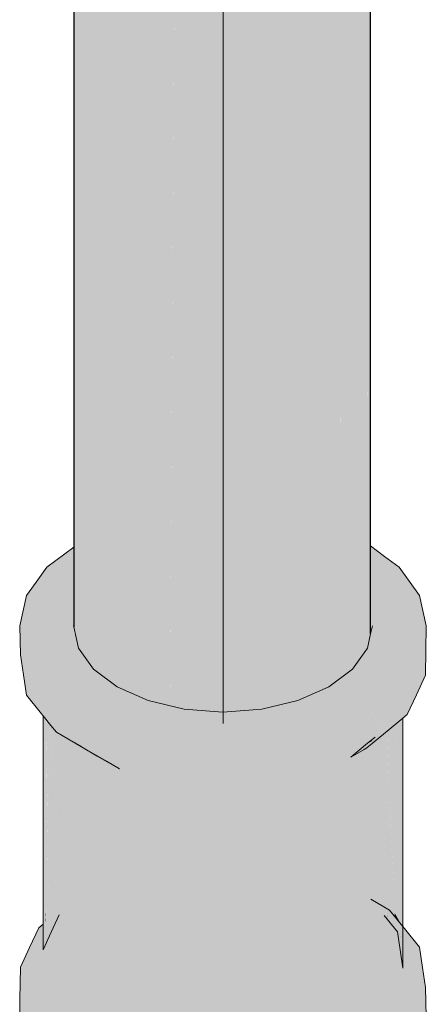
# Model space of a CAD drawing. Header units: millimetres. Extents: x 2 to 902, y -447 to 199.
# Tile 152 of 256: x 52.133 to 52.3, y 67.319 to 67.722. Entities that reach past the tile are written whole.
import ezdxf

# ---------------------------------------------------------------- set-up
doc = ezdxf.new("R2010")
doc.units = ezdxf.units.MM
doc.header["$MEASUREMENT"] = 0
for name, color, linetype, lineweight in [('AF-Colunas', 4, 'Continuous', 13), ('AF-Condutos', 4, 'Continuous', 25), ('AF-Indicação coluna', 5, 'Continuous', 13)]:
    doc.layers.add(name, color=color, linetype=linetype, lineweight=lineweight)

msp = doc.modelspace()

# ---------------------------------------------------------------- hatches: boundary and pattern name
at = {"layer": 'AF-Colunas', "linetype": 'Continuous'}
for points in [[(52.28291, 67.50208), (52.27718, 67.5064), (52.27718, 67.50121), (52.27718, 67.49803), (52.27718, 67.4951), (52.27718, 67.49376), (52.27718, 67.48985), (52.28231, 67.49547), (52.28252, 67.49785), (52.28231, 67.49547), (52.27718, 67.48985), (52.27718, 67.48417), (52.27718, 67.48296), (52.28172, 67.48898), (52.27718, 67.48296), (52.27718, 67.48224), (52.28122, 67.48358), (52.27718, 67.48224), (52.27718, 67.47687), (52.27718, 67.48224), (52.27584, 67.48275), (52.27584, 67.46445), (52.27718, 67.47093), (52.27763, 67.46694), (52.27792, 67.4736), (52.28097, 67.4808), (52.27792, 67.4736), (52.28032, 67.4736), (52.29998, 67.4736), (52.29714, 67.48604), (52.28881, 67.49764)], [(52.14457, 67.49764), (52.14019, 67.49154), (52.13625, 67.48604), (52.1334, 67.4736), (52.1451, 67.4736), (52.15545, 67.47359), (52.15555, 67.47309), (52.15555, 67.474), (52.15555, 67.47309), (52.15698, 67.46523), (52.15754, 67.48275), (52.15555, 67.48128), (52.15555, 67.48199), (52.144, 67.47762), (52.14387, 67.4781), (52.144, 67.47762), (52.15545, 67.48196), (52.15555, 67.48199), (52.15555, 67.48306), (52.15545, 67.48307), (52.14194, 67.48516), (52.15545, 67.48307), (52.15555, 67.48306), (52.15555, 67.48317), (52.15555, 67.48972), (52.15545, 67.4897), (52.14143, 67.48703), (52.15555, 67.48972), (52.15555, 67.49398), (52.15555, 67.49801), (52.15555, 67.50589)], [(52.13439, 67.30991), (52.13624, 67.30115), (52.14457, 67.28956), (52.14847, 67.30203), (52.14235, 67.30959), (52.14847, 67.30203), (52.14713, 67.29775), (52.14457, 67.28956), (52.14713, 67.28763), (52.1578, 67.2796), (52.17505, 67.27196), (52.19513, 67.26715), (52.21669, 67.26551), (52.23824, 67.26715), (52.25833, 67.27196), (52.27559, 67.2796), (52.28627, 67.28764), (52.28881, 67.28956), (52.28627, 67.29621), (52.28388, 67.30244), (52.27559, 67.29559), (52.26374, 67.2908), (52.27559, 67.29559), (52.28388, 67.30244), (52.28881, 67.28956), (52.29713, 67.30115), (52.29906, 67.3096), (52.29834, 67.31277), (52.29906, 67.3096), (52.29998, 67.3136), (52.29966, 67.32541), (52.29684, 67.31932), (52.29593, 67.31734), (52.29218, 67.30928), (52.29593, 67.31734), (52.29966, 67.32541), (52.28926, 67.34086), (52.29039, 67.33346), (52.28706, 67.34958), (52.28629, 67.35053), (52.28706, 67.3263), (52.28629, 67.35053), (52.28613, 67.35566), (52.28494, 67.35716), (52.2849, 67.35718), (52.28381, 67.35783), (52.28372, 67.35788), (52.2843, 67.353), (52.28423, 67.35309), (52.28372, 67.35788), (52.28372, 67.35372), (52.28372, 67.35788), (52.28381, 67.35783), (52.2849, 67.35718), (52.28494, 67.35716), (52.28613, 67.35568), (52.28706, 67.35452), (52.28703, 67.35456), (52.2861, 67.35647), (52.28382, 67.35855), (52.28372, 67.35863), (52.2861, 67.35647), (52.28705, 67.35454), (52.28699, 67.35594), (52.28377, 67.43035), (52.28372, 67.4303), (52.28351, 67.43013), (52.27619, 67.36794), (52.27569, 67.3637), (52.27712, 67.36192), (52.27726, 67.36171), (52.2773, 67.36169), (52.28372, 67.31914), (52.27714, 67.36179), (52.28372, 67.31914), (52.27726, 67.36171), (52.27712, 67.36189), (52.27569, 67.3637), (52.27612, 67.36313), (52.27568, 67.36367), (52.27557, 67.36271), (52.26901, 67.30699), (52.2495, 67.40369), (52.24936, 67.40437), (52.24924, 67.40431), (52.24866, 67.40404), (52.24884, 67.40315), (52.24866, 67.40404), (52.24797, 67.40372), (52.24797, 67.40242), (52.24797, 67.2985), (52.25189, 67.28601), (52.24797, 67.2985), (52.24797, 67.40372), (52.24866, 67.40404), (52.24924, 67.40431), (52.24936, 67.40437), (52.24797, 67.40733), (52.24936, 67.40437), (52.24866, 67.40785), (52.24797, 67.4113), (52.2475, 67.40698), (52.2471, 67.40331), (52.24751, 67.40351), (52.2471, 67.40331), (52.23556, 67.29657), (52.23793, 67.28385), (52.22395, 67.2817), (52.20954, 67.28242), (52.22395, 67.2817), (52.23793, 67.28385), (52.23556, 67.29657), (52.24701, 67.40248), (52.2475, 67.40698), (52.24009, 67.40141), (52.2475, 67.40698), (52.24797, 67.4113), (52.24936, 67.40437), (52.25099, 67.39629), (52.26428, 67.41135), (52.25099, 67.39629), (52.26901, 67.30699), (52.26901, 67.41356), (52.26901, 67.41671), (52.26901, 67.41979), (52.27457, 67.42301), (52.27559, 67.4236), (52.27481, 67.42328), (52.26374, 67.41881), (52.25189, 67.41402), (52.23556, 67.40937), (52.23556, 67.40071), (52.23556, 67.39801), (52.23556, 67.40071), (52.23556, 67.40937), (52.23461, 67.40056), (52.23556, 67.40937), (52.25189, 67.41402), (52.23793, 67.41185), (52.22316, 67.40745), (52.23104, 67.40001), (52.23422, 67.39701), (52.22316, 67.29465), (52.23422, 67.39701), (52.23104, 67.40001), (52.22316, 67.39879), (52.22316, 67.38869), (52.22316, 67.39879), (52.23104, 67.40001), (52.22316, 67.40745), (52.22216, 67.39864), (52.22082, 67.38694), (52.21036, 67.2953), (52.22082, 67.38694), (52.22209, 67.39809), (52.22216, 67.39864), (52.2199, 67.39829), (52.21499, 67.39874), (52.21554, 67.39761), (52.21499, 67.39874), (52.21036, 67.39916), (52.21036, 67.39681), (52.21036, 67.37907), (52.21036, 67.39916), (52.21499, 67.39874), (52.2199, 67.39829), (52.22216, 67.39864), (52.22316, 67.40745), (52.21036, 67.4081), (52.20935, 67.39925), (52.21036, 67.4081), (52.22316, 67.40745), (52.23793, 67.41185), (52.22395, 67.4097), (52.20954, 67.41042), (52.19756, 67.40874), (52.20001, 67.4001), (52.20673, 67.37635), (52.19756, 67.29594), (52.19513, 67.28315), (52.18203, 67.28668), (52.16891, 67.29021), (52.15869, 67.29611), (52.16891, 67.29021), (52.18203, 67.28668), (52.19513, 67.28315), (52.19756, 67.29594), (52.20673, 67.37635), (52.20001, 67.4001), (52.19756, 67.40033), (52.19756, 67.36946), (52.19756, 67.40033), (52.20001, 67.4001), (52.19756, 67.40874), (52.20954, 67.41042), (52.19513, 67.41115), (52.18591, 67.41187), (52.18722, 67.40341), (52.19475, 67.40058), (52.1961, 67.40046), (52.19662, 67.39988), (52.19668, 67.40041), (52.19302, 67.36605), (52.18591, 67.29907), (52.19302, 67.36605), (52.18639, 67.40134), (52.19302, 67.36605), (52.19662, 67.39988), (52.1961, 67.40046), (52.19475, 67.40058), (52.18722, 67.40341), (52.18756, 67.40124), (52.18722, 67.40341), (52.18591, 67.41187), (52.18591, 67.4039), (52.18591, 67.40139), (52.18591, 67.3607), (52.18591, 67.4039), (52.18591, 67.40829), (52.18591, 67.41187), (52.18555, 67.4085), (52.18558, 67.40402), (52.18555, 67.4085), (52.18509, 67.40421), (52.18591, 67.41187), (52.19513, 67.41115), (52.20954, 67.41042), (52.22395, 67.4097), (52.23793, 67.41185), (52.25189, 67.41402), (52.26374, 67.41881), (52.27172, 67.42203), (52.27481, 67.42328), (52.27559, 67.4236), (52.27559, 67.42416), (52.27559, 67.4236), (52.27578, 67.42378), (52.27718, 67.42513), (52.28331, 67.43106), (52.27718, 67.42596), (52.27657, 67.42527), (52.27584, 67.42445), (52.27572, 67.42431), (52.27584, 67.42445), (52.27657, 67.42527), (52.27718, 67.42596), (52.28331, 67.43106), (52.27841, 67.42736), (52.27879, 67.42779), (52.27718, 67.42643), (52.27879, 67.42779), (52.28303, 67.43137), (52.279, 67.42803), (52.27718, 67.42652), (52.27594, 67.42549), (52.27559, 67.42523), (52.27594, 67.42552), (52.27718, 67.42654), (52.27905, 67.42808), (52.27718, 67.42652), (52.279, 67.42803), (52.28303, 67.43137), (52.28249, 67.43198), (52.28303, 67.43137), (52.27879, 67.42779), (52.27841, 67.42736), (52.28331, 67.43106), (52.27718, 67.42511), (52.27578, 67.42375), (52.27718, 67.42491), (52.28249, 67.42928), (52.28388, 67.43044), (52.28442, 67.43252), (52.28495, 67.43459), (52.28484, 67.43464), (52.28303, 67.43259), (52.28372, 67.43194), (52.28302, 67.43258), (52.27718, 67.43784), (52.27707, 67.43796), (52.27718, 67.4381), (52.27709, 67.43818), (52.27714, 67.43876), (52.27718, 67.43879), (52.27718, 67.43913), (52.27718, 67.43879), (52.28881, 67.44956), (52.27734, 67.44092), (52.27718, 67.44079), (52.27559, 67.4396), (52.27718, 67.44079), (52.27718, 67.44707), (52.27718, 67.44079), (52.27734, 67.44092), (52.27844, 67.45301), (52.27718, 67.45344), (52.27844, 67.45301), (52.27734, 67.44092), (52.28881, 67.44956), (52.29713, 67.46115), (52.27914, 67.46066), (52.29713, 67.46115), (52.28018, 67.47213), (52.27943, 67.46389), (52.28018, 67.47213), (52.27718, 67.46424), (52.27718, 67.46291), (52.27718, 67.45968), (52.27718, 67.46291), (52.27718, 67.46424), (52.28018, 67.47213), (52.27792, 67.4736), (52.27718, 67.46681), (52.27792, 67.4736), (52.27718, 67.47033), (52.27584, 67.46445), (52.26973, 67.45592), (52.25999, 67.4486), (52.24731, 67.44298), (52.25833, 67.43196), (52.24955, 67.44074), (52.24731, 67.44298), (52.24587, 67.44046), (52.23824, 67.42715), (52.22011, 67.43648), (52.21668, 67.43824), (52.21668, 67.43566), (52.21669, 67.42551), (52.21668, 67.43824), (52.20084, 67.43945), (52.19513, 67.42715), (52.18203, 67.41468), (52.19513, 67.42715), (52.20084, 67.43945), (52.18608, 67.44297), (52.17505, 67.43196), (52.18608, 67.44297), (52.17339, 67.4486), (52.16366, 67.45591), (52.15555, 67.44153), (52.16366, 67.45591), (52.15754, 67.46445), (52.15555, 67.47319), (52.15545, 67.47359), (52.14666, 67.4679), (52.13624, 67.46115), (52.14801, 67.46297), (52.15555, 67.46414), (52.15545, 67.46413), (52.14801, 67.46297), (52.14936, 67.45805), (52.14801, 67.46297), (52.14299, 67.4622), (52.14326, 67.45198), (52.14338, 67.45121), (52.14962, 67.45711), (52.14952, 67.45745), (52.14962, 67.45711), (52.15545, 67.46262), (52.15545, 67.4625), (52.15555, 67.46271), (52.15555, 67.46258), (52.15555, 67.46216), (52.15555, 67.45368), (52.15555, 67.45321), (52.15555, 67.45368), (52.15555, 67.46216), (52.15555, 67.46258), (52.15555, 67.46271), (52.15545, 67.4625), (52.15545, 67.46205), (52.15545, 67.45318), (52.15545, 67.46205), (52.15545, 67.4625), (52.14998, 67.45577), (52.15109, 67.45173), (52.14998, 67.45577), (52.15545, 67.4625), (52.15545, 67.46262), (52.14962, 67.45711), (52.14963, 67.45705), (52.14994, 67.45594), (52.14963, 67.45705), (52.14962, 67.45711), (52.14338, 67.45121), (52.14326, 67.45198), (52.14299, 67.4622), (52.14172, 67.462), (52.14299, 67.45372), (52.14172, 67.462), (52.14299, 67.45175), (52.14172, 67.462), (52.13624, 67.46115), (52.15545, 67.47359), (52.1334, 67.4736), (52.13373, 67.46179), (52.13499, 67.45348), (52.13625, 67.44516), (52.14235, 67.43759), (52.14299, 67.43679), (52.14299, 67.44106), (52.14406, 67.44679), (52.14457, 67.44956), (52.15353, 67.44282), (52.15545, 67.44137), (52.15555, 67.4413), (52.15545, 67.44137), (52.15353, 67.44282), (52.15445, 67.43946), (52.15353, 67.44282), (52.14457, 67.44956), (52.14406, 67.44679), (52.14309, 67.44159), (52.14299, 67.44106), (52.14299, 67.43679), (52.14346, 67.44114), (52.14352, 67.44106), (52.14415, 67.44618), (52.14352, 67.44106), (52.14527, 67.4389), (52.14565, 67.43843), (52.14716, 67.43656), (52.15064, 67.43226), (52.15515, 67.43688), (52.15545, 67.43578), (52.15545, 67.43719), (52.15545, 67.43578), (52.15555, 67.43672), (52.15555, 67.43728), (52.15555, 67.43672), (52.1578, 67.4396), (52.15555, 67.43672), (52.15545, 67.43578), (52.15515, 67.43688), (52.15064, 67.43226), (52.15545, 67.42631), (52.15555, 67.43544), (52.15545, 67.42631), (52.15555, 67.42683), (52.15647, 67.43206), (52.15669, 67.43127), (52.15647, 67.43206), (52.15555, 67.42683), (52.15545, 67.42631), (52.15064, 67.43226), (52.14716, 67.43656), (52.14565, 67.43843), (52.14527, 67.4389), (52.14352, 67.44106), (52.14346, 67.44114), (52.14299, 67.43679), (52.1462, 67.43283), (52.14847, 67.43003), (52.15545, 67.42599), (52.15555, 67.42619), (52.15545, 67.42599), (52.15555, 67.42593), (52.15594, 67.4257), (52.15864, 67.42414), (52.15869, 67.42411), (52.16891, 67.41821), (52.17428, 67.415), (52.17496, 67.40801), (52.18001, 67.35627), (52.17496, 67.40801), (52.17428, 67.415), (52.16519, 67.42025), (52.16556, 67.41556), (52.16614, 67.41132), (52.1664, 67.41122), (52.16585, 67.4153), (52.1664, 67.41122), (52.17339, 67.4086), (52.17382, 67.40844), (52.17339, 67.4086), (52.1664, 67.41122), (52.16614, 67.41132), (52.17428, 67.35197), (52.17428, 67.40781), (52.17428, 67.40827), (52.17428, 67.35197), (52.17428, 67.3022), (52.17428, 67.35197), (52.16614, 67.41132), (52.16556, 67.41556), (52.16587, 67.41142), (52.17066, 67.34925), (52.16556, 67.41556), (52.16519, 67.42025), (52.15867, 67.42401), (52.15952, 67.42092), (52.16519, 67.41588), (52.16519, 67.34514), (52.16519, 67.40019), (52.16519, 67.41588), (52.15952, 67.42092), (52.15888, 67.42149), (52.15631, 67.42378), (52.15888, 67.42149), (52.15952, 67.42092), (52.15867, 67.42401), (52.15611, 67.42549), (52.15624, 67.42384), (52.16245, 67.34308), (52.16519, 67.30745), (52.16245, 67.34308), (52.15653, 67.36092), (52.15611, 67.36219), (52.15635, 67.36077), (52.15963, 67.34096), (52.15635, 67.36077), (52.15611, 67.36219), (52.15653, 67.36092), (52.16245, 67.34308), (52.16081, 67.36444), (52.16069, 67.36596), (52.15611, 67.42549), (52.15594, 67.4257), (52.15545, 67.42599), (52.15545, 67.37069), (52.15545, 67.36165), (52.15545, 67.37069), (52.15545, 67.42587), (52.15545, 67.42599), (52.1553, 67.42607), (52.15096, 67.42859), (52.15097, 67.42846), (52.15084, 67.42866), (52.15084, 67.42854), (52.15394, 67.36041), (52.15545, 67.36052), (52.15611, 67.36057), (52.15545, 67.36052), (52.15545, 67.36003), (52.15545, 67.36052), (52.15394, 67.36041), (52.15409, 67.35891), (52.15545, 67.34503), (52.15611, 67.33832), (52.15545, 67.34503), (52.15409, 67.35891), (52.15394, 67.36041), (52.15401, 67.35885), (52.15545, 67.34477), (52.15545, 67.33782), (52.15545, 67.34477), (52.15401, 67.35885), (52.15394, 67.36041), (52.15084, 67.42866), (52.15067, 67.42875), (52.15067, 67.35772), (52.15097, 67.35634), (52.15498, 67.33747), (52.15545, 67.32719), (52.15611, 67.31269), (52.15498, 67.33747), (52.15097, 67.35634), (52.15067, 67.35772), (52.15085, 67.35624), (52.15327, 67.33618), (52.15085, 67.35624), (52.15067, 67.35772), (52.15067, 67.3561), (52.15067, 67.35748), (52.15007, 67.35618), (52.14964, 67.35525), (52.15007, 67.35618), (52.15067, 67.35748), (52.15067, 67.35772), (52.14899, 67.35633), (52.14911, 67.35481), (52.14916, 67.3542), (52.14911, 67.35481), (52.14899, 67.35633), (52.14907, 67.35477), (52.14912, 67.35411), (52.15067, 67.33423), (52.14912, 67.35411), (52.14907, 67.35477), (52.1491, 67.35407), (52.14907, 67.35477), (52.14899, 67.35633), (52.15067, 67.35772), (52.15067, 67.37036), (52.14573, 67.43161), (52.14559, 67.43358), (52.14547, 67.43373), (52.14561, 67.43168), (52.14993, 67.36876), (52.14561, 67.43168), (52.14547, 67.43373), (52.14556, 67.4317), (52.14856, 67.3658), (52.14547, 67.43373), (52.14524, 67.43402), (52.14427, 67.43522), (52.14524, 67.35861), (52.14524, 67.35324), (52.14557, 67.35189), (52.14524, 67.35324), (52.14547, 67.35181), (52.14644, 67.34833), (52.15002, 67.33374), (52.15067, 67.31942), (52.15002, 67.33374), (52.14644, 67.34833), (52.14638, 67.34819), (52.14644, 67.34833), (52.14547, 67.35181), (52.14613, 67.34766), (52.14855, 67.33263), (52.14613, 67.34766), (52.14598, 67.34733), (52.14613, 67.34766), (52.14547, 67.35181), (52.14524, 67.35324), (52.14524, 67.35162), (52.14524, 67.35324), (52.14494, 67.35791), (52.14414, 67.35618), (52.14499, 67.35303), (52.14501, 67.35143), (52.14524, 67.34572), (52.14507, 67.34536), (52.14524, 67.33014), (52.14506, 67.34534), (52.14452, 67.34417), (52.1452, 67.33012), (52.14524, 67.32614), (52.13625, 67.31716), (52.14299, 67.3239), (52.14524, 67.32614), (52.1447, 67.32974), (52.14469, 67.32981), (52.14457, 67.32964), (52.14299, 67.32846), (52.14299, 67.32745), (52.14299, 67.32431), (52.14299, 67.32745), (52.14299, 67.32846), (52.14457, 67.32964), (52.14469, 67.32981), (52.14413, 67.33353), (52.14299, 67.33117), (52.14095, 67.32692), (52.13754, 67.31984), (52.13625, 67.31804), (52.13617, 67.31769), (52.13603, 67.31709), (52.13553, 67.31492), (52.13603, 67.31709), (52.13617, 67.31769), (52.13625, 67.31804), (52.13614, 67.31789), (52.13543, 67.31691), (52.13614, 67.31789), (52.13625, 67.31804), (52.13754, 67.31984), (52.14299, 67.33117), (52.14299, 67.33157), (52.13695, 67.32114), (52.14299, 67.33157), (52.14299, 67.33117), (52.14413, 67.33353), (52.14299, 67.33253), (52.13869, 67.32873), (52.13499, 67.32548), (52.13348, 67.31419), (52.1334, 67.3136), (52.13432, 67.30959), (52.13624, 67.30115)], [(52.29713, 67.46115), (52.29218, 67.43728), (52.29593, 67.44534), (52.29966, 67.45341), (52.29998, 67.4736), (52.27792, 67.4736)], [(52.29697, 67.46041), (52.29713, 67.46115), (52.29039, 67.45175), (52.28881, 67.44956), (52.29039, 67.44626), (52.29615, 67.45864), (52.29039, 67.44626), (52.28881, 67.44956), (52.28495, 67.43459), (52.28997, 67.44535), (52.28495, 67.43459), (52.29039, 67.44382), (52.28495, 67.43459), (52.28388, 67.43044), (52.29039, 67.4358), (52.29218, 67.43728)], [(52.28495, 67.43459), (52.28502, 67.43485), (52.28881, 67.44956), (52.27714, 67.43876), (52.28484, 67.43465)], [(52.24731, 67.44298), (52.23254, 67.43945), (52.21668, 67.43824), (52.23824, 67.42715)], [(52.27718, 67.4381), (52.27707, 67.43796), (52.27718, 67.43786), (52.28303, 67.43259), (52.28484, 67.43464)], [(52.28484, 67.43464), (52.27718, 67.43814), (52.28484, 67.43465), (52.27718, 67.43875), (52.27709, 67.43818), (52.27718, 67.4381)], [(52.14392, 67.35571), (52.14392, 67.35576), (52.14316, 67.43659), (52.14299, 67.43679), (52.14299, 67.35377)], [(52.14409, 67.35607), (52.14409, 67.35612), (52.14413, 67.35616), (52.14413, 67.35622), (52.14319, 67.43656), (52.14316, 67.43659), (52.14392, 67.35576)], [(52.14494, 67.35791), (52.14494, 67.35798), (52.14495, 67.35792), (52.14524, 67.35324), (52.14524, 67.35854), (52.14517, 67.35848), (52.14517, 67.35841), (52.14517, 67.35848), (52.14423, 67.43527), (52.14413, 67.43539), (52.14319, 67.43655), (52.14413, 67.35622)], [(52.14524, 67.35854), (52.14524, 67.35861), (52.14426, 67.43523), (52.14517, 67.35848)], [(52.15067, 67.37036), (52.15067, 67.4273), (52.15067, 67.42875), (52.14974, 67.42929), (52.14847, 67.43003), (52.14567, 67.43349), (52.14582, 67.43156), (52.14567, 67.43349), (52.14559, 67.43358), (52.14575, 67.43159)], [(52.29039, 67.38658), (52.29039, 67.4358), (52.28742, 67.43335)], [(52.27718, 67.39487), (52.26901, 67.34939), (52.26901, 67.30699), (52.27718, 67.37636), (52.28351, 67.43013), (52.27718, 67.42562), (52.27718, 67.42491), (52.27578, 67.42375), (52.27584, 67.42445), (52.27375, 67.42208), (52.27584, 67.42445), (52.27586, 67.42468), (52.27718, 67.42654), (52.27594, 67.42552), (52.26901, 67.41979), (52.26901, 67.41817), (52.26901, 67.41671), (52.26901, 67.34939)], [(52.28706, 67.35452), (52.28706, 67.43305), (52.28379, 67.43036)], [(52.29039, 67.34545), (52.29039, 67.3504), (52.29025, 67.35401), (52.29039, 67.3504), (52.29039, 67.35393), (52.29039, 67.38658), (52.28742, 67.43335), (52.28729, 67.43324), (52.28867, 67.39794), (52.28858, 67.3985), (52.28867, 67.39794), (52.28728, 67.43323), (52.28724, 67.4332), (52.28827, 67.40054), (52.28973, 67.35432), (52.28827, 67.40054), (52.28724, 67.4332), (52.28706, 67.43305), (52.28706, 67.40856), (52.28706, 67.3559), (52.28983, 67.35109)], [(52.15096, 67.42859), (52.15084, 67.42866), (52.15097, 67.42846)], [(52.27718, 67.42654), (52.27718, 67.42596), (52.27905, 67.42808)], [(52.27559, 67.4236), (52.27578, 67.42375), (52.27578, 67.42378)], [(52.27731, 67.36165), (52.27726, 67.36171), (52.28372, 67.31914)], [(52.29039, 67.3504), (52.2849, 67.35718), (52.2773, 67.36169)], [(52.28372, 67.35788), (52.28423, 67.3531), (52.2843, 67.35301)], [(52.14122, 67.34993), (52.13748, 67.34185), (52.13373, 67.33379), (52.14299, 67.3443), (52.14299, 67.34573), (52.14299, 67.34793), (52.14964, 67.35525), (52.14299, 67.35105), (52.14299, 67.35121)], [(52.14309, 67.34985), (52.14404, 67.34313), (52.14397, 67.35057), (52.14413, 67.34332), (52.14413, 67.3507), (52.14448, 67.34408), (52.14419, 67.35076), (52.14413, 67.35233), (52.14392, 67.35571), (52.14301, 67.35375), (52.14395, 67.35218), (52.14299, 67.35372), (52.14299, 67.35139)], [(52.14299, 67.34573), (52.14633, 67.34808), (52.14964, 67.35525)], [(52.14299, 67.35377), (52.14299, 67.35372), (52.14301, 67.35375)], [(52.14413, 67.35233), (52.14409, 67.35607), (52.14392, 67.35571)], [(52.14392, 67.35571), (52.14409, 67.35607), (52.14392, 67.35576)], [(52.14409, 67.35607), (52.14413, 67.35616), (52.14409, 67.35612)], [(52.14413, 67.35233), (52.1442, 67.35077), (52.14506, 67.34534), (52.145, 67.35142), (52.14499, 67.35303), (52.14413, 67.35616), (52.14409, 67.35607)], [(52.29103, 67.34961), (52.29039, 67.35017), (52.29039, 67.35002), (52.28272, 67.35497), (52.28816, 67.34824), (52.29039, 67.34809), (52.29039, 67.3467), (52.28816, 67.34824), (52.28926, 67.34086), (52.29039, 67.34508), (52.29039, 67.33998), (52.29039, 67.33918), (52.29966, 67.32541), (52.2984, 67.33372), (52.29714, 67.34204)], [(52.28613, 67.35566), (52.28629, 67.35055), (52.28705, 67.34961)], [(52.28706, 67.34958), (52.28706, 67.35452), (52.28613, 67.35566)], [(52.28725, 67.3543), (52.28982, 67.35111), (52.28706, 67.3559), (52.28706, 67.35558), (52.28706, 67.35537), (52.28706, 67.35454), (52.28721, 67.35434)], [(52.28706, 67.35452), (52.28729, 67.35384), (52.28722, 67.35432)], [(52.28734, 67.35369), (52.28999, 67.34593), (52.28983, 67.35109), (52.28725, 67.35428), (52.28722, 67.35432), (52.28729, 67.35384), (52.28706, 67.35452), (52.28706, 67.3496), (52.28802, 67.34841), (52.28814, 67.34827), (52.28749, 67.3525), (52.28814, 67.34827)], [(52.28997, 67.346), (52.28734, 67.35369), (52.28816, 67.34824)], [(52.1334, 67.3136), (52.13467, 67.32303), (52.13499, 67.32548), (52.14413, 67.33353), (52.14299, 67.34977), (52.14299, 67.34092), (52.14633, 67.34808), (52.13373, 67.33379), (52.13352, 67.32056)], [(52.14122, 67.34993), (52.14299, 67.35121), (52.14299, 67.35139)], [(52.14299, 67.35139), (52.14299, 67.34977), (52.14358, 67.34214), (52.14309, 67.34985)], [(52.14299, 67.34977), (52.14353, 67.34207), (52.14358, 67.34217)], [(52.14309, 67.34985), (52.14358, 67.34218), (52.14403, 67.34315)], [(52.14397, 67.35057), (52.14404, 67.34316), (52.14413, 67.34335)], [(52.14413, 67.3507), (52.14413, 67.34335), (52.14443, 67.34401), (52.14448, 67.3441)], [(52.14419, 67.35076), (52.14448, 67.3441), (52.14451, 67.34418)], [(52.1442, 67.35077), (52.14452, 67.3442), (52.14506, 67.34535)], [(52.14501, 67.35143), (52.14507, 67.34538), (52.14524, 67.34573)], [(52.29039, 67.33346), (52.29009, 67.33533), (52.29009, 67.33541), (52.28999, 67.34593), (52.28816, 67.34821), (52.28926, 67.34086), (52.28814, 67.34823), (52.28803, 67.34838), (52.28706, 67.34958), (52.29033, 67.33373)], [(52.29038, 67.34549), (52.28983, 67.35109), (52.28999, 67.34597), (52.29039, 67.34545)], [(52.29103, 67.34961), (52.29039, 67.3504), (52.29039, 67.35017)], [(52.28816, 67.34824), (52.28999, 67.34593), (52.28997, 67.346)], [(52.29009, 67.33533), (52.29039, 67.33346), (52.29039, 67.34545), (52.28999, 67.34593)], [(52.14413, 67.33353), (52.1447, 67.32974), (52.14524, 67.32614), (52.14507, 67.33002), (52.14443, 67.34399), (52.14413, 67.34332), (52.14404, 67.34313), (52.14358, 67.34214), (52.14353, 67.34204)], [(52.14524, 67.32614), (52.1452, 67.33012), (52.14452, 67.34416), (52.14448, 67.34408), (52.14443, 67.34399), (52.14507, 67.33002)]]:
    msp.add_hatch(color=4, dxfattribs=at).paths.add_polyline_path(points)
at = {"layer": 'AF-Condutos', "linetype": 'Continuous'}
for points in [[(52.27663, 67.4679), (52.27718, 67.47033), (52.27718, 67.5064), (52.27718, 67.51387), (52.27718, 67.57343), (52.27718, 71.57113), (52.26806, 71.58485), (52.25005, 71.59525), (52.22628, 71.60051), (52.20084, 71.59975), (52.17815, 71.59307), (52.16214, 71.58164), (52.15555, 71.56744), (52.21669, 71.5656), (52.15555, 71.56744), (52.15555, 67.57054), (52.15555, 67.47319), (52.15558, 67.47303), (52.15568, 67.57111), (52.15952, 71.55292), (52.15982, 67.5091), (52.17339, 71.5406), (52.17339, 67.5193), (52.1736, 67.44844), (52.17397, 67.51973), (52.19475, 71.53258), (52.19475, 67.40058), (52.2199, 71.53029), (52.2199, 67.39829), (52.2445, 71.53409), (52.2445, 67.4021), (52.26428, 71.54335), (52.24511, 67.53052), (52.25902, 67.44817), (52.25999, 67.4486), (52.26428, 67.4505), (52.26428, 67.45182), (52.26428, 67.5161), (52.26429, 67.45183), (52.26439, 67.45191), (52.26438, 67.44846), (52.26973, 67.45592), (52.27163, 67.45858), (52.2717, 67.45867), (52.26457, 67.51588), (52.27584, 71.55645), (52.26488, 67.62726), (52.26462, 67.53138), (52.26457, 67.51588), (52.27184, 67.45751), (52.27476, 67.45971), (52.27584, 67.46445), (52.27584, 67.5074), (52.27584, 67.51573), (52.27584, 67.57928), (52.27584, 67.46445), (52.27585, 67.46451), (52.27589, 67.57906), (52.27587, 67.51569), (52.27587, 67.50738), (52.27585, 67.46451)], [(52.15754, 67.46445), (52.15758, 67.46439), (52.159, 67.46241), (52.15952, 67.45903), (52.15952, 67.46169), (52.15952, 67.50888), (52.15952, 67.46168), (52.15953, 67.45903), (52.15965, 67.45893), (52.16057, 67.45824), (52.15966, 67.4615), (52.16057, 67.45824), (52.16366, 67.45591), (52.16738, 67.45312), (52.15982, 67.5091), (52.15982, 67.5189), (52.15952, 71.55292), (52.15952, 67.51849), (52.15952, 67.58794), (52.15952, 71.55292), (52.15568, 67.57111), (52.15562, 67.51305), (52.15561, 67.50594), (52.15751, 67.46456)], [(52.15982, 67.5091), (52.168, 67.45265), (52.17189, 67.44973), (52.17339, 67.4486), (52.17339, 67.5193), (52.17339, 67.53782), (52.17339, 71.5406), (52.15985, 67.51895)], [(52.18608, 67.44297), (52.19475, 67.43913), (52.19475, 67.4409), (52.19475, 71.53258), (52.1736, 67.44851)], [(52.2445, 67.44231), (52.2445, 71.53409), (52.22014, 67.43851), (52.22013, 67.43648), (52.23254, 67.43945), (52.2445, 67.44036)], [(52.195, 67.44084), (52.19558, 67.43985), (52.20084, 67.43945), (52.21668, 67.43824), (52.2199, 67.438), (52.2199, 67.43849), (52.2199, 71.53029)], [(52.24469, 67.44181), (52.24731, 67.44298), (52.2584, 67.44789), (52.25902, 67.44817), (52.24511, 67.53052), (52.24469, 67.44235)], [(52.17339, 67.5193), (52.17341, 67.44859), (52.1736, 67.44851)], [(52.15982, 67.5091), (52.16738, 67.45312), (52.168, 67.45265)], [(52.15561, 67.50594), (52.15558, 67.47303), (52.15751, 67.46456)], [(52.15963, 67.4547), (52.15953, 67.42352), (52.17238, 67.4161)], [(52.17358, 67.44596), (52.17343, 67.4155), (52.19475, 67.40318)], [(52.15864, 67.42414), (52.15867, 67.42401), (52.1594, 67.4236), (52.15935, 67.42373)], [(52.15951, 67.42364), (52.15939, 67.42371), (52.15952, 67.42352)], [(52.15939, 67.42371), (52.1594, 67.4236), (52.15952, 67.42352)], [(52.17237, 67.41614), (52.17238, 67.4161), (52.17339, 67.41552)]]:
    msp.add_hatch(color=151, dxfattribs=at).paths.add_polyline_path(points)

# ---------------------------------------------------------------- linework, layer by layer
at = {"layer": 'AF-Colunas'}
for p, q in [((52.28291, 67.50208), (52.27718, 67.5064)), ((52.15555, 67.50589), (52.14457, 67.49764)), ((52.28881, 67.49764), (52.28291, 67.50208)), ((52.14457, 67.49764), (52.14019, 67.49154)), ((52.29714, 67.48604), (52.28881, 67.49764)), ((52.14019, 67.49154), (52.13625, 67.48604)), ((52.13625, 67.48604), (52.1334, 67.4736)), ((52.29998, 67.4736), (52.29714, 67.48604)), ((52.1334, 67.4736), (52.13373, 67.46179)), ((52.15555, 67.47319), (52.15545, 67.47359)), ((52.15754, 67.46445), (52.15555, 67.47319)), ((52.27718, 67.47033), (52.27584, 67.46445)), ((52.27792, 67.4736), (52.27718, 67.47033)), ((52.29966, 67.45341), (52.29998, 67.4736)), ((52.13373, 67.46179), (52.13499, 67.45348)), ((52.16366, 67.45591), (52.15754, 67.46445)), ((52.27584, 67.46445), (52.26973, 67.45592)), ((52.17339, 67.4486), (52.16366, 67.45591)), ((52.26973, 67.45592), (52.25999, 67.4486)), ((52.13499, 67.45348), (52.13625, 67.44516)), ((52.29593, 67.44534), (52.29966, 67.45341)), ((52.18608, 67.44297), (52.17339, 67.4486)), ((52.25999, 67.4486), (52.24731, 67.44298)), ((52.13625, 67.44516), (52.14235, 67.43759)), ((52.20084, 67.43945), (52.18608, 67.44297)), ((52.24731, 67.44298), (52.23254, 67.43945)), ((52.29218, 67.43728), (52.29593, 67.44534)), ((52.14235, 67.43759), (52.14299, 67.43679)), ((52.21668, 67.43824), (52.20084, 67.43945)), ((52.23254, 67.43945), (52.21668, 67.43824)), ((52.14299, 67.43679), (52.14299, 67.35377)), ((52.14299, 67.43679), (52.1462, 67.43283)), ((52.28388, 67.43044), (52.29039, 67.4358)), ((52.29039, 67.4358), (52.29218, 67.43728)), ((52.29039, 67.38658), (52.29039, 67.4358)), ((52.1462, 67.43283), (52.14847, 67.43003)), ((52.14847, 67.43003), (52.15545, 67.42599)), ((52.28249, 67.42928), (52.28388, 67.43044)), ((52.15545, 67.42599), (52.15555, 67.42593)), ((52.15555, 67.42593), (52.15594, 67.4257)), ((52.15594, 67.4257), (52.15864, 67.42414)), ((52.15611, 67.42549), (52.15594, 67.4257)), ((52.15867, 67.42401), (52.15611, 67.42549)), ((52.27594, 67.42552), (52.26901, 67.41979)), ((52.27718, 67.42654), (52.27594, 67.42552)), ((52.27718, 67.42491), (52.28249, 67.42928)), ((52.27905, 67.42808), (52.27718, 67.42654)), ((52.15864, 67.42414), (52.15869, 67.42411)), ((52.16519, 67.42025), (52.15867, 67.42401)), ((52.15869, 67.42411), (52.16891, 67.41821)), ((52.26901, 67.41979), (52.27457, 67.42301)), ((52.27457, 67.42301), (52.27559, 67.4236)), ((52.27559, 67.4236), (52.27578, 67.42375)), ((52.27578, 67.42375), (52.27718, 67.42491)), ((52.17428, 67.415), (52.16519, 67.42025)), ((52.16891, 67.41821), (52.17428, 67.415)), ((52.29039, 67.35393), (52.29039, 67.38658)), ((52.2849, 67.35718), (52.2773, 67.36169)), ((52.29039, 67.3504), (52.2849, 67.35718)), ((52.14299, 67.35377), (52.14299, 67.35372)), ((52.14299, 67.35372), (52.14299, 67.35139)), ((52.14633, 67.34808), (52.14964, 67.35525)), ((52.28272, 67.35497), (52.28816, 67.34824)), ((52.29039, 67.3504), (52.29039, 67.35393)), ((52.14122, 67.34993), (52.13748, 67.34185)), ((52.14299, 67.35139), (52.14122, 67.34993)), ((52.14299, 67.35139), (52.14299, 67.34977)), ((52.14299, 67.34977), (52.14299, 67.34092)), ((52.29039, 67.34545), (52.29039, 67.3504)), ((52.29103, 67.34961), (52.29039, 67.3504)), ((52.29714, 67.34204), (52.29103, 67.34961)), ((52.14299, 67.34092), (52.14633, 67.34808)), ((52.28816, 67.34824), (52.28926, 67.34086)), ((52.29039, 67.33346), (52.29039, 67.34545)), ((52.13748, 67.34185), (52.13373, 67.33379)), ((52.28926, 67.34086), (52.29039, 67.33346)), ((52.2984, 67.33372), (52.29714, 67.34204)), ((52.13373, 67.33379), (52.13352, 67.32056)), ((52.29966, 67.32541), (52.2984, 67.33372)), ((52.29998, 67.3136), (52.29966, 67.32541)), ((52.13352, 67.32056), (52.1334, 67.3136))]:
    msp.add_line(p, q, dxfattribs=at)
at = {"layer": 'AF-Condutos'}
for p, q in [((52.15555, 71.56744), (52.15555, 67.57054)), ((52.27718, 67.57343), (52.27718, 71.57113)), ((52.15555, 67.57054), (52.15555, 67.47319)), ((52.27718, 67.51387), (52.27718, 67.57343)), ((52.27718, 67.5064), (52.27718, 67.51387)), ((52.27718, 67.47033), (52.27718, 67.5064)), ((52.15864, 67.42414), (52.15867, 67.42401))]:
    msp.add_line(p, q, dxfattribs=at)
at = {"layer": 'AF-Indicação coluna'}
msp.add_line((52.2167, 72.13212), (52.2167, 67.4336), dxfattribs=at)

doc.saveas('drawing.dxf')
